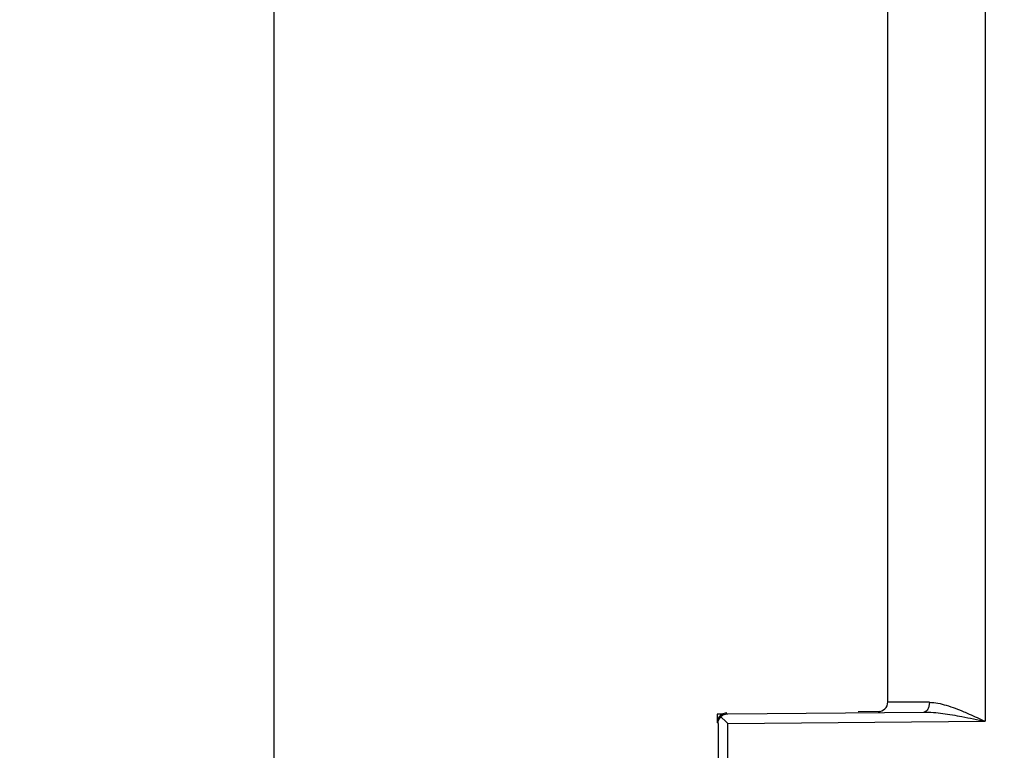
# Model space of a CAD drawing. Header units: millimetres. Extents: x 0 to 420, y 0 to 297.
# Tile 10 of 119: x 68 to 88, y 41 to 56. Entities that reach past the tile are written whole.
import ezdxf

# ---------------------------------------------------------------- set-up
doc = ezdxf.new("R2010")
doc.units = ezdxf.units.MM
doc.header["$LTSCALE"] = 23.1
doc.layers.get('0').update_dxf_attribs({"linetype": 'CONTINUOUS'})
doc.styles.get("Standard").update_dxf_attribs({"font": 'txt', "width": 0.6})
doc.dimstyles.new('DIMSTYLE_1', dxfattribs={"dimtxt": 4, "dimasz": 2.6, "dimexe": 1.2, "dimexo": 0.1, "dimgap": 1, "dimtad": 1, "dimzin": 0, "dimdsep": 46, "dimtxsty": 'Standard', "dimblk": '_FILLED', "dimblk1": '_FILLED', "dimblk2": '_FILLED', "dimcen": 0.09, "dimazin": 0, "dimtp": 0.01, "dimtm": 0.01, "dimtfac": 1, "dimtofl": 0, "dimtmove": 0, "dimatfit": 3, "dimldrblk": '_FILLED', "dimfxl": 1, "dimtolj": 1, "dimtzin": 0, "dimarcsym": 0})

# ---------------------------------------------------------------- blocks, each defined once
blk = doc.blocks.new('_FILLED')
at = {"color": 0, "linetype": 'ByBlock'}
blk.add_solid([(0, 0), (-1, 0.1923), (-1, -0.1923)], dxfattribs=at)
blk = doc.blocks.new('*D1')
at = {"color": 2, "linetype": 'Continuous', "transparency": 16777216}
for p, q in [((86.234, 128.807), (71.962, 128.807)), ((73.162, 128.807), (73.162, 71.907)), ((73.162, 15.007), (73.162, 71.907)), ((86.234, 15.007), (71.962, 15.007))]:
    blk.add_line(p, q, dxfattribs=at)
at = {"color": 2, "linetype": 'Continuous', "transparency": 16777216, "xscale": 2.6, "yscale": 2.6, "zscale": 2.6}
for p, rotation in [((73.162, 128.807), 90), ((73.162, 15.007), 270)]:
    blk.add_blockref('_FILLED', p, dxfattribs=dict(at, rotation=rotation))
at = {"color": 2, "linetype": 'Continuous', "transparency": 16777216, "insert": (68.162, 71.907), "char_height": 4, "width": 14.4, "attachment_point": 2, "rotation": 90, "line_spacing_factor": 0.9}
blk.add_mtext('113.80', dxfattribs=at)
blk = doc.blocks.new('*D6')
at = {"color": 2, "linetype": 'Continuous', "transparency": 16777216}
for p, q in [((110.466, 132.308), (63.962, 132.308)), ((65.162, 132.308), (65.162, 71.907)), ((65.162, 11.505), (65.162, 71.907)), ((110.466, 11.505), (63.962, 11.505))]:
    blk.add_line(p, q, dxfattribs=at)
at = {"color": 2, "linetype": 'Continuous', "transparency": 16777216, "xscale": 2.6, "yscale": 2.6, "zscale": 2.6}
for p, rotation in [((65.162, 132.308), 90), ((65.162, 11.505), 270)]:
    blk.add_blockref('_FILLED', p, dxfattribs=dict(at, rotation=rotation))
at = {"color": 2, "linetype": 'Continuous', "transparency": 16777216, "insert": (60.162, 71.907), "char_height": 4, "width": 14.4, "attachment_point": 2, "rotation": 90, "line_spacing_factor": 0.9}
blk.add_mtext('120.80', dxfattribs=at)

msp = doc.modelspace()

# ---------------------------------------------------------------- linework, layer by layer
at = {"color": 7, "linetype": 'Continuous'}
for p, q in [((87.762, 102.21), (87.762, 41.603)), ((85.762, 42), (85.762, 102.012)), ((82.366, 41.747), (82.262, 41.746)), ((82.262, 41.746), (82.262, 41.573)), ((82.337, 41.697), (82.443, 41.592)), ((82.476, 41.757), (86.504, 41.792)), ((85.602, 41.804), (85.152, 41.796)), ((82.278, 41.557), (82.278, 29.222)), ((82.443, 41.592), (82.478, 41.557)), ((82.478, 41.557), (87.762, 41.603)), ((82.478, 29.022), (82.478, 41.557))]:
    msp.add_line(p, q, dxfattribs=at)
for centre, start, end in [((85.562, 42), 270.4999, 360), ((82.462, 41.573), 90.5004, 179.9996), ((82.481, 41.557), 128.6113, 135.7628)]:
    msp.add_arc(centre, 0.2, start, end, dxfattribs=at)
for points, knots in [([(86.617, 41.992), (86.554, 41.992), (86.435, 41.992), (86.267, 41.992), (86.12, 41.992), (85.997, 41.993), (85.911, 41.994), (85.854, 41.995), (85.822, 41.995), (85.798, 41.997), (85.778, 41.997), (85.77, 41.999), (85.762, 41.998), (85.762, 42)], [0, 0, 0, 0, 0.220121, 0.417956, 0.590278, 0.734762, 0.849391, 0.89496, 0.932485, 0.96182, 0.982863, 0.995572, 1, 1, 1, 1]), ([(86.617, 41.992), (86.617, 41.967), (86.611, 41.918), (86.586, 41.841), (86.537, 41.793), (86.504, 41.792)], [0, 0, 0, 0, 0.311496, 0.5935, 1, 1, 1, 1]), ([(86.617, 41.992), (86.734, 41.992), (86.979, 41.936), (87.207, 41.848), (87.326, 41.798)], [0, 0, 0, 0, 0.47742, 1, 1, 1, 1]), ([(82.278, 41.557), (82.278, 41.569), (82.283, 41.62), (82.31, 41.669), (82.337, 41.697)], [0, 0, 0, 0, 0.238285, 1, 1, 1, 1]), ([(82.356, 41.713), (82.365, 41.72), (82.401, 41.745), (82.445, 41.756), (82.476, 41.757)], [0, 0, 0, 0, 0.264177, 1, 1, 1, 1]), ([(86.504, 41.792), (86.633, 41.793), (86.895, 41.767), (87.153, 41.723), (87.283, 41.698)], [0, 0, 0, 0, 0.493658, 1, 1, 1, 1]), ([(87.326, 41.798), (87.362, 41.783), (87.509, 41.72), (87.653, 41.653), (87.762, 41.603)], [0, 0, 0, 0, 0.247743, 1, 1, 1, 1])]:
    msp.add_open_spline(points, degree=3, knots=knots, dxfattribs=at)
msp.add_open_spline([(87.283, 41.698), (87.443, 41.669), (87.603, 41.636), (87.762, 41.603)], degree=3, dxfattribs=at)

# ---------------------------------------------------------------- dimensions: what is measured, and where the dimension line sits
at = {"color": 2, "linetype": 'Continuous'}
for base, p1, p2, picture, middle in [((65.162, 11.505), (110.566, 132.308), (110.566, 11.505), '*D6', (65.162, 72.207)), ((73.162, 15.007), (86.334, 128.807), (86.334, 15.007), '*D1', (73.162, 72.207))]:
    dim = msp.add_linear_dim(base=base, p1=p1, p2=p2, angle=270, dimstyle='DIMSTYLE_1', dxfattribs=at)
    dim.commit()
    dim.dimension.update_dxf_attribs({"geometry": picture, "text_midpoint": middle, "dimtype": 160})

doc.saveas('drawing.dxf')
